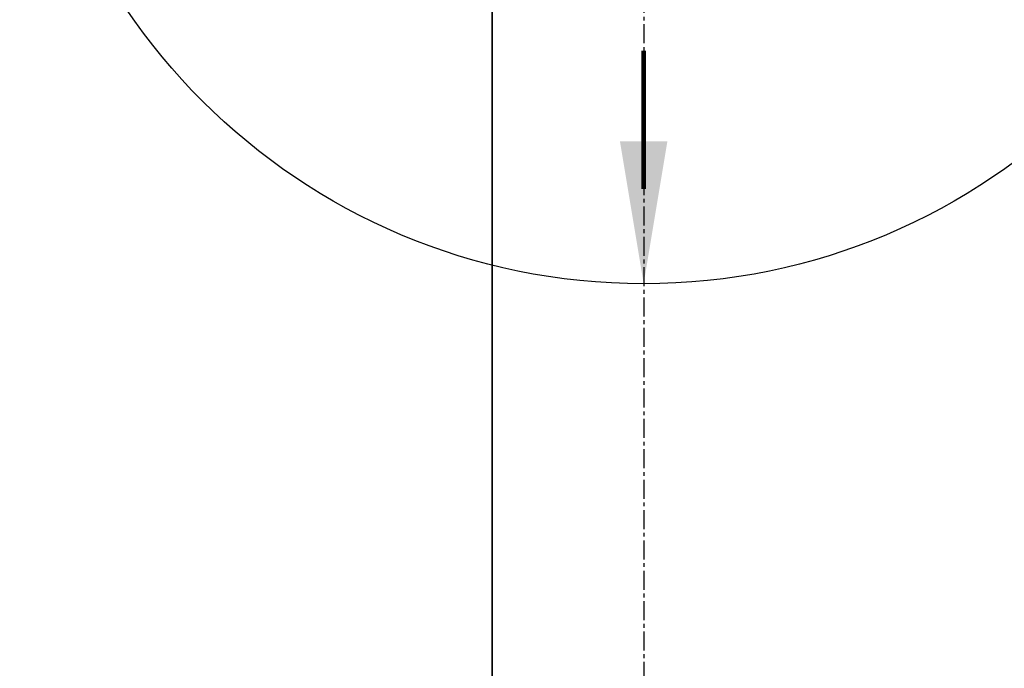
# Model space of a CAD drawing. Extents: x 2893 to 4079, y -406 to 622.
# Tile 21 of 53: x 3711 to 3737, y -189 to -172. Entities that reach past the tile are written whole.
import ezdxf

# ---------------------------------------------------------------- set-up
doc = ezdxf.new("R2010")
doc.units = 0
doc.header["$MEASUREMENT"] = 0
doc.linetypes.add('CENTER1', pattern=[0.6625, 0.5, -0.075, 0.0125, -0.075])
for name, color, linetype in [('CENTERLINE', 3, 'CENTER1'), ('DIM', 3, 'CONTINUOUS'), ('TANK-SLOPE', 3, 'CONTINUOUS')]:
    doc.layers.add(name, color=color, linetype=linetype)
doc.styles.add('SIMPLEX', font='simplex')
doc.dimstyles.new('DIM48', dxfattribs={"dimscale": 48, "dimtxt": 0.09375, "dimasz": 0.09375, "dimexe": 0.0625, "dimexo": 0.0625, "dimgap": 0.0625, "dimtad": 1, "dimdec": 4, "dimzin": 3, "dimdsep": 46, "dimlunit": 4, "dimtxsty": 'SIMPLEX', "dimcen": 0, "dimclrd": 3, "dimclre": 3, "dimclrt": 3, "dimadec": 0, "dimazin": 0, "dimtfac": 1, "dimtdec": 4, "dimtofl": 0, "dimtmove": 2, "dimatfit": 3, "dimfxl": 1, "dimfrac": 2, "dimtolj": 1, "dimtzin": 3, "dimarcsym": 0})

# ---------------------------------------------------------------- blocks, each defined once
blk = doc.blocks.new('*D6')
at = {"layer": 'DIM', "color": 3, "lineweight": -2, "transparency": 16777216}
for p, q in [((3723.034, -98.316), (3723.034, -273.441)), ((3759.028, -197.316), (3759.028, -273.441)), ((3727.534, -270.441), (3754.528, -270.441))]:
    blk.add_line(p, q, dxfattribs=at)
at = {"layer": 'DIM', "color": 3, "transparency": 16777216}
for points in [[(3727.534, -269.691), (3727.534, -271.191), (3723.034, -270.441)], [(3754.528, -269.691), (3754.528, -271.191), (3759.028, -270.441)]]:
    blk.add_solid(points, dxfattribs=at)
at = {"layer": 'DIM', "color": 3, "transparency": 16777216, "insert": (3741.031, -264.762), "char_height": 4.5, "attachment_point": 5, "style": 'SIMPLEX'}
blk.add_mtext('\\A1;3\'-0"', dxfattribs=at)
blk = doc.blocks.new('*D28')
at = {"layer": 'DIM', "color": 3, "lineweight": -2, "transparency": 16777216}
for p, q in [((3723.047, -98.316), (3723.047, -238.753)), ((3718.547, -235.753), (3714.047, -235.753)), ((3731.534, -235.753), (3736.034, -235.753))]:
    blk.add_line(p, q, dxfattribs=at)
at = {"layer": 'DIM', "color": 3, "transparency": 16777216}
for points in [[(3718.547, -235.003), (3718.547, -236.503), (3723.047, -235.753)], [(3731.534, -235.003), (3731.534, -236.503), (3727.034, -235.753)]]:
    blk.add_solid(points, dxfattribs=at)
at = {"layer": 'DIM', "color": 3, "transparency": 16777216, "insert": (3714.629, -230.095), "char_height": 4.5, "attachment_point": 5, "style": 'SIMPLEX'}
blk.add_mtext('\\A1;4"', dxfattribs=at)

msp = doc.modelspace()

# ---------------------------------------------------------------- linework, layer by layer
at = {"layer": 'CENTERLINE'}
for q in [(3727.03419, -238.75267), (3727.03419, -228.31593)]:
    msp.add_line((3727.03419, -162.31593), q, dxfattribs=at)
at = {"layer": 'TANK-SLOPE', "const_width": 0.125}
msp.add_lwpolyline([(3727.03419, -176.25343), (3727.03419, -172.61265)], dxfattribs=at)
msp.add_lwpolyline([(3727.03419, -176.25343), (3727.03419, -172.61265)], dxfattribs=at)
at = {"layer": 'TANK-SLOPE'}
msp.add_circle((3727.03419, -162.31593), 16.4375, dxfattribs=at)
msp.add_circle((3727.03419, -162.31593), 16.4375, dxfattribs=at)
msp.add_solid([(3727.65919, -175.00343), (3727.03419, -178.75343), (3726.40919, -175.00343)], dxfattribs=at)
msp.add_solid([(3727.65919, -175.00343), (3727.03419, -178.75343), (3726.40919, -175.00343)], dxfattribs=at)

# ---------------------------------------------------------------- dimensions: what is measured, and where the dimension line sits
at = {"layer": 'DIM'}
dim = msp.add_linear_dim(base=(3723.04737, -235.75267), p1=(3727.03419, -235.75267), p2=(3723.04737, -95.31593), angle=180, dimstyle='DIM48', dxfattribs=at)
dim.commit()
dim.dimension.update_dxf_attribs({"geometry": '*D28', "text_midpoint": (3714.62885, -230.09493), "dimtype": 160})
dim = msp.add_linear_dim(base=(3759.02802, -270.44093), p1=(3723.03419, -95.31593), p2=(3759.02802, -194.31593), angle=0, dimstyle='DIM48', dxfattribs=at)
dim.commit()
dim.dimension.update_dxf_attribs({"geometry": '*D6', "text_midpoint": (3741.03111, -264.76236)})

doc.saveas('drawing.dxf')
